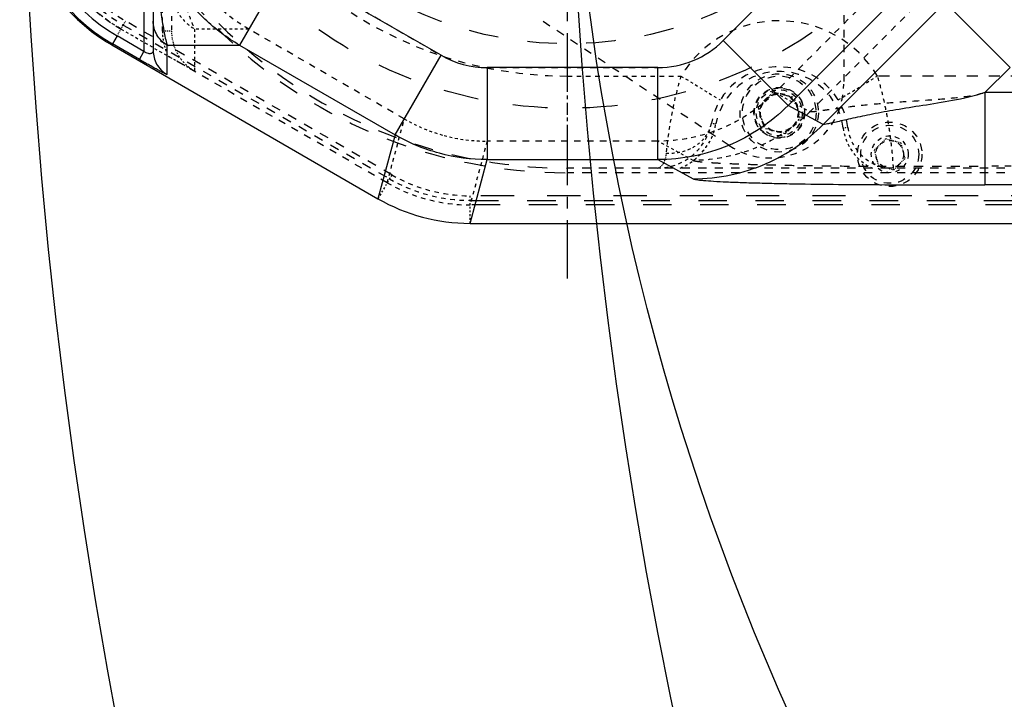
# Model space of a CAD drawing. Header units: millimetres. Extents: x 14186 to 17588, y 1400 to 3805.
# Tile 13 of 256: x 16066 to 16173, y 2609 to 2683. Entities that reach past the tile are written whole.
import ezdxf

# ---------------------------------------------------------------- set-up
doc = ezdxf.new("R2010")
doc.units = ezdxf.units.MM
doc.linetypes.add('CENTER', pattern=[2, 1.25, -0.25, 0.25, -0.25])
doc.linetypes.add('HIDDEN', pattern=[0.2, 0.1, -0.1])
for name, color, linetype in [('DEFAULT_2', 8, 'HIDDEN'), ('INTFCLR_46574', 7, 'Continuous'), ('INTFCLR_60493', 7, 'Continuous')]:
    doc.layers.add(name, color=color, linetype=linetype)
doc.layers.add('dim', color=82, linetype='Continuous', lineweight=9)
doc.styles.get("Standard").update_dxf_attribs({"font": 'arial.ttf'})
doc.dimstyles.new('ISO-25', dxfattribs={"dimtxt": 2.5, "dimasz": 2.5, "dimexe": 1.25, "dimexo": 0.625, "dimtad": 1, "dimtxsty": 'Standard', "dimcen": 2.5, "dimadec": 0, "dimazin": 0, "dimtfac": 1, "dimtmove": 0, "dimatfit": 3, "dimfxl": 1, "dimarcsym": 0})

# ---------------------------------------------------------------- blocks, each defined once
blk = doc.blocks.new('*D28')
at = {"layer": 'Defpoints', "color": 0, "transparency": 16777216}
for p in [(17217.99, 2998.67), (16133.68, 2441.69)]:
    blk.add_point(p, dxfattribs=at)
at = {"layer": 'dim', "color": 0, "linetype": 'Continuous', "lineweight": -2, "transparency": 16777216}
for p, q in [((17380.14, 3081.96), (17239.34, 3009.63)), ((16133.68, 2441.69), (17217.99, 2998.67)), ((16112.33, 2430.72), (16090.98, 2419.76))]:
    blk.add_line(p, q, dxfattribs=at)
at = {"layer": 'dim', "color": 0, "transparency": 16777216}
for points in [[(17237.52, 3013.19), (17241.17, 3006.08), (17217.99, 2998.67)], [(16110.5, 2434.28), (16114.16, 2427.17), (16133.68, 2441.69)]]:
    blk.add_solid(points, dxfattribs=at)
at = {"layer": 'dim', "color": 0, "transparency": 16777216, "insert": (17310.29, 3070.98), "char_height": 30, "attachment_point": 5, "rotation": 27.1882}
blk.add_mtext('∅1219', dxfattribs=at)

msp = doc.modelspace()

# ---------------------------------------------------------------- linework, layer by layer
at = {"color": 7, "linetype": 'Continuous'}
for p, q in [((16155.638, 2693.432), (16142.743, 2680.529)), ((16079.838, 2692.18), (16079.838, 2679.35)), ((16080.838, 2692.18), (16080.838, 2679.432)), ((16095.211, 2688.696), (16090.214, 2680.041)), ((16112.11, 2678.939), (16095.215, 2688.694)), ((16149.8, 2673.479), (16162.695, 2686.381)), ((16166.848, 2684.661), (16153.599, 2671.405)), ((16173.904, 2677.61), (16166.848, 2684.661)), ((16076.339, 2680.053), (16076.408, 2680.176)), ((16076.908, 2681.042), (16076.408, 2680.176)), ((16079.338, 2678.485), (16076.408, 2680.176)), ((16079.838, 2679.35), (16076.908, 2681.042)), ((16142.744, 2680.53), (16149.8, 2673.479)), ((16076.339, 2680.053), (16105.255, 2663.358)), ((16079.338, 2678.485), (16079.838, 2679.35)), ((16082.339, 2676.836), (16082.339, 2680.046)), ((16082.339, 2680.046), (16090.214, 2680.041)), ((16090.214, 2680.041), (16107.112, 2670.284)), ((16107.113, 2670.284), (16112.109, 2678.939)), ((16117.106, 2677.6), (16117.106, 2667.606)), ((16135.668, 2677.6), (16117.106, 2677.6)), ((16135.666, 2667.606), (16135.666, 2677.6)), ((16171.172, 2674.876), (16173.904, 2677.609)), ((16171.172, 2674.876), (16171.172, 2664.883)), ((16195.411, 2674.876), (16171.172, 2674.876)), ((16153.599, 2671.405), (16149.8, 2673.479)), ((16107.112, 2670.284), (16105.255, 2663.358)), ((16115.25, 2660.68), (16117.106, 2667.606)), ((16117.106, 2667.606), (16135.666, 2667.606)), ((16135.666, 2667.606), (16139.487, 2665.52)), ((16192.866, 2664.883), (16171.172, 2664.883)), ((16115.25, 2660.68), (16400.838, 2660.68))]:
    msp.add_line(p, q, dxfattribs=at)
for centre, radius in [((16675.838, 2720.18), 609.5), ((16675.838, 2720.18), 550), ((16400.838, 2720.18), 275)]:
    msp.add_circle(centre, radius)
for centre, radius, start, end in [((16086.338, 2697.375), 20, 180, 240.00211), ((16086.338, 2697.375), 18.86, 187.03187, 240), ((16086.338, 2697.375), 19.859, 186.83692, 240.00178), ((16135.67, 2687.605), 10.005, 269.98459, 314.98504), ((16117.106, 2687.594), 9.994, 240.00043, 270.0002), ((16115.254, 2680.68), 20, 240.00526, 269.99065)]:
    msp.add_arc(centre, radius, start, end, dxfattribs=at)
for points, knots in [([(16080.987, 2691.267), (16081.062, 2689.684), (16081.235, 2687.134), (16081.603, 2683.903), (16081.95, 2681.743), (16082.208, 2680.552), (16082.339, 2680.046)], [0, 0, 0, 0, 0.4202807, 0.677117, 0.8616676, 1, 1, 1, 1]), ([(16090.214, 2680.041), (16088.856, 2680.826), (16086.319, 2682.725), (16084.296, 2685.165), (16083.444, 2686.481)], [0, 0, 0, 0, 0.5000064, 1, 1, 1, 1]), ([(16082.339, 2680.046), (16081.89, 2680.305), (16081.116, 2681.072), (16080.838, 2682.125), (16080.838, 2682.643)], [0, 0, 0, 0, 0.500088, 1, 1, 1, 1]), ([(16080.838, 2679.432), (16080.838, 2679.412), (16080.823, 2679.358), (16080.797, 2679.274), (16080.735, 2679.186), (16080.634, 2679.124), (16080.493, 2679.098), (16080.208, 2679.118), (16079.957, 2679.213), (16079.838, 2679.35)], [0, 0, 0, 0, 0.0498806, 0.1320558, 0.215304, 0.3039369, 0.4135936, 0.558741, 1, 1, 1, 1]), ([(16080.838, 2679.432), (16080.838, 2678.932), (16081.105, 2677.88), (16081.875, 2677.103), (16082.339, 2676.836)], [0, 0, 0, 0, 0.4834692, 1, 1, 1, 1]), ([(16082.339, 2676.836), (16082.339, 2676.828), (16082.287, 2676.85), (16082.243, 2676.866), (16082.132, 2676.92), (16082.006, 2676.984), (16081.849, 2677.065), (16081.602, 2677.197), (16081.252, 2677.388), (16080.8, 2677.641), (16080.32, 2677.915), (16079.829, 2678.198), (16079.502, 2678.39), (16079.338, 2678.485)], [0, 0, 0, 0, 0.0068817, 0.0279257, 0.0610736, 0.1041851, 0.155679, 0.2144585, 0.3502113, 0.5040971, 0.6680132, 0.8342658, 1, 1, 1, 1]), ([(16171.172, 2674.876), (16170.025, 2674.494), (16167.769, 2673.991), (16164.526, 2673.486), (16161.621, 2673.032), (16159.086, 2672.574), (16157.229, 2672.181), (16155.968, 2671.896), (16155.213, 2671.723), (16154.599, 2671.587), (16154.131, 2671.486), (16153.815, 2671.431), (16153.654, 2671.401), (16153.599, 2671.405)], [0, 0, 0, 0, 0.2024666, 0.3853074, 0.5497842, 0.6944733, 0.8164827, 0.867479, 0.9108952, 0.9461228, 0.9728585, 0.9908807, 1, 1, 1, 1]), ([(16149.8, 2673.479), (16147.963, 2671.638), (16143.519, 2668.65), (16138.267, 2667.609), (16135.666, 2667.606)], [0, 0, 0, 0, 0.5000603, 1, 1, 1, 1]), ([(16139.487, 2665.52), (16140.854, 2665.523), (16143.571, 2665.81), (16147.406, 2667.036), (16150.796, 2668.919), (16152.737, 2670.54), (16153.599, 2671.405)], [0, 0, 0, 0, 0.2618254, 0.5188263, 0.7661522, 1, 1, 1, 1]), ([(16117.106, 2667.606), (16115.367, 2667.607), (16111.873, 2668.065), (16108.618, 2669.415), (16107.112, 2670.285)], [0, 0, 0, 0, 0.5, 1, 1, 1, 1]), ([(16139.487, 2665.52), (16139.528, 2665.498), (16139.65, 2665.466), (16139.88, 2665.424), (16140.207, 2665.383), (16140.824, 2665.323), (16141.804, 2665.256), (16143.206, 2665.184), (16144.878, 2665.119), (16146.778, 2665.061), (16148.866, 2665.01), (16151.922, 2664.953), (16155.961, 2664.905), (16160.957, 2664.877), (16166.053, 2664.875), (16169.466, 2664.883), (16171.172, 2664.883)], [0, 0, 0, 0, 0.0043804, 0.0117835, 0.022197, 0.0355311, 0.0703996, 0.1151134, 0.1683155, 0.2286817, 0.2949514, 0.3659439, 0.5178628, 0.6771183, 0.8385416, 1, 1, 1, 1])]:
    msp.add_open_spline(points, degree=3, knots=knots, dxfattribs=at)
at = {"layer": 'DEFAULT_2', "color": 1, "linetype": 'CENTER', "ltscale": 5.08}
msp.add_line((16125.838, 2654.68), (16125.838, 2785.68), dxfattribs=at)
at = {"layer": 'DEFAULT_2', "color": 8, "linetype": 'HIDDEN', "ltscale": 5}
for p, q in [((16081.838, 2681.543), (16081.838, 2694.18)), ((16082.838, 2694.18), (16082.838, 2681.543)), ((16125.838, 2676.68), (16138.161, 2676.68))]:
    msp.add_line(p, q, dxfattribs=at)
at = {"layer": 'DEFAULT_2', "color": 8, "linetype": 'HIDDEN', "ltscale": 7}
for p, q in [((16095.214, 2688.694), (16112.109, 2678.939)), ((16161.283, 2687.791), (16148.389, 2674.889)), ((16165.437, 2686.072), (16152.188, 2672.815)), ((16108.112, 2672.015), (16091.213, 2681.772)), ((16117.106, 2677.6), (16135.664, 2677.6)), ((16135.666, 2669.605), (16117.107, 2669.605)), ((16189.446, 2666.881), (16171.172, 2666.881))]:
    msp.add_line(p, q, dxfattribs=at)
at = {"layer": 'DEFAULT_2', "color": 8, "linetype": 'HIDDEN'}
for p, q in [((16076.908, 2681.042), (16077.838, 2682.652)), ((16160.394, 2669.854), (16159.166, 2668.633)), ((16162.066, 2669.401), (16160.394, 2669.854)), ((16162.509, 2667.727), (16162.066, 2669.401)), ((16159.166, 2668.633), (16159.61, 2666.959)), ((16161.281, 2666.506), (16162.509, 2667.727)), ((16159.61, 2666.959), (16161.281, 2666.506))]:
    msp.add_line(p, q, dxfattribs=at)
at = {"layer": 'DEFAULT_2', "color": 8, "linetype": 'HIDDEN', "ltscale": 10}
for p, q in [((16077.588, 2682.219), (16106.504, 2665.524)), ((16106.754, 2665.957), (16077.838, 2682.652))]:
    msp.add_line(p, q, dxfattribs=at)
at = {"layer": 'DEFAULT_2', "color": 8, "linetype": 'HIDDEN', "ltscale": 0.007}
msp.add_line((16077.346, 2681.781), (16077.338, 2681.786), dxfattribs=at)
at = {"layer": 'DEFAULT_2', "color": 8, "linetype": 'HIDDEN', "ltscale": 3}
for p, q in [((16077.346, 2681.782), (16082.485, 2678.815)), ((16085.339, 2681.776), (16085.339, 2677.207)), ((16091.213, 2681.772), (16085.339, 2681.776)), ((16138.161, 2676.68), (16142.431, 2674.08)), ((16155.244, 2674.08), (16159.515, 2676.68)), ((16148.389, 2674.889), (16152.188, 2672.815)), ((16139.487, 2667.519), (16135.666, 2669.605))]:
    msp.add_line(p, q, dxfattribs=at)
at = {"layer": 'DEFAULT_2', "color": 8, "linetype": 'HIDDEN', "ltscale": 0.7}
msp.add_line((16082.838, 2681.543), (16081.838, 2681.543), dxfattribs=at)
at = {"layer": 'DEFAULT_2', "color": 8, "linetype": 'HIDDEN', "ltscale": 0.1}
msp.add_line((16076.338, 2680.054), (16076.408, 2680.176), dxfattribs=at)
at = {"layer": 'DEFAULT_2', "color": 8, "linetype": 'HIDDEN', "ltscale": 0.002}
msp.add_line((16142.741, 2680.527), (16142.743, 2680.529), dxfattribs=at)
at = {"layer": 'DEFAULT_2', "color": 8, "linetype": 'HIDDEN', "ltscale": 0.001}
msp.add_line((16076.339, 2680.053), (16076.338, 2680.054), dxfattribs=at)
at = {"layer": 'DEFAULT_2', "color": 8, "linetype": 'HIDDEN', "ltscale": 8}
msp.add_line((16106.254, 2665.091), (16082.485, 2678.814), dxfattribs=at)
at = {"layer": 'DEFAULT_2', "color": 8, "linetype": 'HIDDEN', "ltscale": 4}
for p, q in [((16125.838, 2666.18), (16125.838, 2676.68)), ((16106.254, 2665.091), (16108.112, 2672.015)), ((16117.107, 2669.605), (16115.253, 2662.68))]:
    msp.add_line(p, q, dxfattribs=at)
at = {"layer": 'DEFAULT_2', "color": 8, "linetype": 'HIDDEN', "ltscale": 12}
msp.add_line((16199.204, 2676.68), (16159.515, 2676.68), dxfattribs=at)
at = {"layer": 'DEFAULT_2', "color": 8, "linetype": 'HIDDEN', "ltscale": 0.4}
for p, q in [((16141.467, 2671.569), (16141.959, 2671.476)), ((16156.283, 2671.08), (16155.787, 2671.02))]:
    msp.add_line(p, q, dxfattribs=at)
at = {"layer": 'DEFAULT_2', "color": 8, "linetype": 'HIDDEN'}
msp.add_line((16156.283, 2671.08), (16156.283, 2671.08), dxfattribs=at).dxf.unprotected_set("ltscale", 0)
at = {"layer": 'DEFAULT_2', "color": 8, "linetype": 'HIDDEN', "ltscale": 9}
for p, q in [((16194.929, 2666.68), (16125.838, 2666.68)), ((16194.929, 2666.18), (16125.838, 2666.18))]:
    msp.add_line(p, q, dxfattribs=at)
at = {"layer": 'DEFAULT_2', "color": 8, "linetype": 'HIDDEN', "ltscale": 2}
for p, q in [((16106.754, 2665.957), (16105.254, 2663.359)), ((16115.254, 2660.68), (16115.254, 2663.68))]:
    msp.add_line(p, q, dxfattribs=at)
at = {"layer": 'DEFAULT_2', "color": 8, "linetype": 'HIDDEN', "ltscale": 36}
msp.add_line((16400.838, 2663.68), (16115.254, 2663.68), dxfattribs=at)
at = {"layer": 'DEFAULT_2', "color": 8, "linetype": 'HIDDEN', "ltscale": 31}
for p, q in [((16115.254, 2663.18), (16361.011, 2663.18)), ((16360.341, 2662.68), (16115.253, 2662.68))]:
    msp.add_line(p, q, dxfattribs=at)
at = {"layer": 'DEFAULT_2', "color": 8, "linetype": 'HIDDEN', "ltscale": 38}
msp.add_circle((16125.838, 2720.18), 47, dxfattribs=at)
at = {"layer": 'DEFAULT_2', "color": 8, "linetype": 'HIDDEN', "ltscale": 32}
msp.add_circle((16125.838, 2720.18), 40, dxfattribs=at)
at = {"layer": 'DEFAULT_2', "color": 8, "linetype": 'HIDDEN', "ltscale": 5}
for centre, radius in [((16148.838, 2672.68), 2.1), ((16160.838, 2668.18), 2), ((16160.838, 2668.18), 1.5)]:
    msp.add_circle(centre, radius, dxfattribs=at)
at = {"layer": 'DEFAULT_2', "color": 8, "linetype": 'HIDDEN', "ltscale": 8}
for radius in [3.5, 3.15]:
    msp.add_circle((16160.838, 2668.18), radius, dxfattribs=at)
at = {"layer": 'DEFAULT_2', "color": 8, "linetype": 'HIDDEN', "ltscale": 22}
msp.add_arc((16125.838, 2720.18), 54, 90, 270, dxfattribs=at)
at = {"layer": 'DEFAULT_2', "color": 8, "linetype": 'HIDDEN', "ltscale": 21}
msp.add_arc((16125.838, 2720.18), 53.5, 90, 270, dxfattribs=at)
at = {"layer": 'DEFAULT_2', "color": 8, "linetype": 'HIDDEN', "ltscale": 8}
for centre, radius, start, end in [((16125.838, 2720.18), 43.5, 184.59805, 270.00005), ((16148.838, 2670.18), 12.5, 31.33225, 148.66785), ((16148.838, 2670.18), 7.5, 6.89362, 169.3273), ((16148.838, 2670.18), 7, 6.8921, 169.32807)]:
    msp.add_arc(centre, radius, start, end, dxfattribs=at)
at = {"layer": 'DEFAULT_2', "color": 8, "linetype": 'HIDDEN', "ltscale": 7}
for radius, start, end in [(18, 180.02237, 240.02953), (17.5, 180, 240), (17, 180, 240)]:
    msp.add_arc((16086.338, 2697.375), radius, start, end, dxfattribs=at)
at = {"layer": 'DEFAULT_2', "color": 8, "linetype": 'HIDDEN'}
msp.add_arc((16117.106, 2687.594), 9.994, 239.99969, 240.00043, dxfattribs=at).dxf.unprotected_set("ltscale", 0)
at = {"layer": 'DEFAULT_2', "color": 8, "linetype": 'HIDDEN', "ltscale": 0.003}
msp.add_arc((16135.67, 2687.605), 10.005, 269.96419, 269.98459, dxfattribs=at)
at = {"layer": 'DEFAULT_2', "color": 8, "linetype": 'HIDDEN', "ltscale": 3}
for centre, radius, start, end in [((16117.14, 2687.678), 18.078, 240.03669, 254.96685), ((16135.571, 2672.68), 6.5, 292.61986, 349.32807), ((16161.247, 2671.68), 5.5, 186.89211, 245.37911), ((16117.119, 2687.683), 18.078, 255.03303, 269.96331)]:
    msp.add_arc(centre, radius, start, end, dxfattribs=at)
at = {"layer": 'DEFAULT_2', "color": 8, "linetype": 'HIDDEN', "ltscale": 4}
for centre, radius, start, end in [((16135.571, 2672.68), 6, 269.99731, 349.32968), ((16161.247, 2671.68), 5, 186.88907, 270)]:
    msp.add_arc(centre, radius, start, end, dxfattribs=at)
at = {"layer": 'DEFAULT_2', "color": 8, "linetype": 'HIDDEN', "ltscale": 5}
for radius, start in [(17.5, 240), (17, 240), (18, 240.00058)]:
    msp.add_arc((16115.254, 2680.68), radius, start, 270, dxfattribs=at)
at = {"layer": 'DEFAULT_2', "color": 8, "linetype": 'HIDDEN', "ltscale": 0.001}
msp.add_arc((16115.254, 2680.68), 20, 240, 240.00526, dxfattribs=at)
at = {"layer": 'DEFAULT_2', "color": 8, "linetype": 'HIDDEN', "ltscale": 0.002}
msp.add_arc((16115.254, 2680.68), 20, 269.99065, 270, dxfattribs=at)
at = {"layer": 'DEFAULT_2', "color": 8, "linetype": 'HIDDEN', "ltscale": 4}
for points, knots in [([(16083.089, 2691.85), (16083.215, 2690.429), (16083.504, 2688.131), (16084.118, 2685.233), (16084.698, 2683.286), (16085.125, 2682.223), (16085.339, 2681.776)], [0, 0, 0, 0, 0.4128824, 0.6692284, 0.8563879, 1, 1, 1, 1]), ([(16077.346, 2681.782), (16075.667, 2682.751), (16072.605, 2685.253), (16070.503, 2688.602), (16069.75, 2690.389)], [0, 0, 0, 0, 0.5000021, 1, 1, 1, 1]), ([(16138.161, 2676.68), (16137.92, 2675.884), (16137.184, 2673.135), (16136.742, 2670.314), (16136.554, 2668.31)], [0, 0, 0, 0, 0.2923891, 1, 1, 1, 1]), ([(16161.247, 2666.68), (16161.251, 2666.681), (16161.244, 2666.695), (16161.247, 2666.709), (16161.243, 2666.743), (16161.241, 2666.798), (16161.235, 2666.884), (16161.228, 2666.994), (16161.214, 2667.187), (16161.193, 2667.486), (16161.158, 2667.912), (16161.112, 2668.424), (16161.051, 2669.016), (16160.974, 2669.683), (16160.878, 2670.416), (16160.716, 2671.506), (16160.456, 2672.972), (16160.047, 2674.805), (16159.705, 2676.051), (16159.515, 2676.68)], [0, 0, 0, 0, 0.001216, 0.0027322, 0.0048514, 0.0108906, 0.0193178, 0.0301175, 0.0432726, 0.0765019, 0.1186507, 0.1693422, 0.2280663, 0.2942331, 0.3672171, 0.4462407, 0.6191569, 0.806224, 1, 1, 1, 1])]:
    msp.add_open_spline(points, degree=3, knots=knots, dxfattribs=at)
at = {"layer": 'DEFAULT_2', "color": 8, "linetype": 'HIDDEN', "ltscale": 5}
for points, knots in [([(16091.213, 2681.772), (16089.314, 2682.87), (16085.891, 2685.795), (16083.759, 2689.76), (16083.089, 2691.85)], [0, 0, 0, 0, 0.4999599, 1, 1, 1, 1]), ([(16148.389, 2674.889), (16146.735, 2673.232), (16142.735, 2670.544), (16138.007, 2669.607), (16135.666, 2669.605)], [0, 0, 0, 0, 0.500046, 1, 1, 1, 1]), ([(16152.188, 2672.815), (16150.537, 2671.158), (16146.545, 2668.468), (16141.824, 2667.524), (16139.487, 2667.519)], [0, 0, 0, 0, 0.500247, 1, 1, 1, 1])]:
    msp.add_open_spline(points, degree=3, knots=knots, dxfattribs=at)
at = {"layer": 'DEFAULT_2', "color": 8, "linetype": 'HIDDEN', "ltscale": 3}
for points, knots in [([(16082.838, 2686.103), (16082.838, 2685.241), (16083.302, 2683.485), (16084.592, 2682.207), (16085.339, 2681.776)], [0, 0, 0, 0, 0.499912, 1, 1, 1, 1]), ([(16136.554, 2668.309), (16137.13, 2668.277), (16138.272, 2668.377), (16139.809, 2669.032), (16140.968, 2670.126), (16141.376, 2671.086), (16141.467, 2671.569)], [0, 0, 0, 0, 0.2704705, 0.5279212, 0.7694739, 1, 1, 1, 1])]:
    msp.add_open_spline(points, degree=3, knots=knots, dxfattribs=at)
at = {"layer": 'DEFAULT_2', "color": 8, "linetype": 'HIDDEN', "ltscale": 2}
for points, knots in [([(16081.838, 2681.543), (16081.84, 2681.072), (16081.95, 2680.129), (16082.275, 2679.235), (16082.485, 2678.815)], [0, 0, 0, 0, 0.4999483, 1, 1, 1, 1]), ([(16083.226, 2679.61), (16083.434, 2679.112), (16084.019, 2678.177), (16084.871, 2677.477), (16085.339, 2677.207)], [0, 0, 0, 0, 0.4998691, 1, 1, 1, 1]), ([(16085.339, 2677.207), (16085.11, 2677.335), (16084.156, 2677.866), (16083.204, 2678.4), (16082.486, 2678.815)], [0, 0, 0, 0, 0.2406369, 1, 1, 1, 1])]:
    msp.add_open_spline(points, degree=3, knots=knots, dxfattribs=at)
at = {"layer": 'DEFAULT_2', "color": 8, "linetype": 'HIDDEN'}
msp.add_open_spline([(16082.838, 2681.543), (16082.838, 2680.886), (16082.973, 2680.217), (16083.226, 2679.61)], degree=3, dxfattribs=at)
at = {"layer": 'DEFAULT_2', "color": 8, "linetype": 'HIDDEN', "ltscale": 7}
msp.add_open_spline([(16152.188, 2672.815), (16152.246, 2672.806), (16152.421, 2672.821), (16152.762, 2672.85), (16153.268, 2672.914), (16153.931, 2673.005), (16154.746, 2673.12), (16156.107, 2673.307), (16158.114, 2673.552), (16160.856, 2673.804), (16163.999, 2674.012), (16167.493, 2674.241), (16169.932, 2674.566), (16171.172, 2674.877)], degree=3, knots=[0, 0, 0, 0, 0.0092566, 0.0272547, 0.0539308, 0.0891119, 0.1323833, 0.1831617, 0.3048037, 0.4498605, 0.6153957, 0.7992257, 1, 1, 1, 1], dxfattribs=at)
at = {"layer": 'DEFAULT_2', "color": 8, "linetype": 'HIDDEN'}
msp.add_open_spline([(16136.554, 2668.31), (16136.532, 2668.083), (16136.456, 2667.668), (16136.239, 2667.142), (16135.948, 2666.782), (16135.686, 2666.68), (16135.571, 2666.68)], degree=3, knots=[0, 0, 0, 0, 0.335847, 0.6151877, 0.8301313, 1, 1, 1, 1], dxfattribs=at)
at = {"layer": 'DEFAULT_2', "color": 8, "linetype": 'HIDDEN', "ltscale": 10}
msp.add_open_spline([(16139.487, 2667.519), (16139.529, 2667.496), (16139.653, 2667.466), (16139.885, 2667.423), (16140.213, 2667.382), (16140.633, 2667.341), (16141.142, 2667.301), (16141.981, 2667.246), (16143.212, 2667.183), (16144.882, 2667.117), (16146.779, 2667.059), (16148.866, 2667.009), (16151.922, 2666.952), (16155.962, 2666.904), (16160.958, 2666.876), (16166.053, 2666.873), (16169.466, 2666.881), (16171.172, 2666.881)], degree=3, knots=[0, 0, 0, 0, 0.0044633, 0.0119448, 0.0223723, 0.0357339, 0.0518793, 0.0706382, 0.1153248, 0.1684529, 0.2287298, 0.2949207, 0.3658986, 0.5179099, 0.6771485, 0.8385577, 1, 1, 1, 1], dxfattribs=at)
at = {"layer": 'INTFCLR_46574', "color": 8, "linetype": 'HIDDEN', "ltscale": 8}
msp.add_line((16155.838, 2697.68), (16155.838, 2675.785), dxfattribs=at)
at = {"layer": 'INTFCLR_46574', "color": 8, "linetype": 'HIDDEN', "ltscale": 9}
msp.add_line((16143.4, 2669.129), (16122.901, 2682.795), dxfattribs=at)
at = {"layer": 'INTFCLR_46574', "color": 8, "linetype": 'HIDDEN', "ltscale": 7}
msp.add_circle((16148.838, 2672.68), 2.75, dxfattribs=at)
msp.add_arc((16147.838, 2675.785), 8, 236.30993, 0, dxfattribs=at)
at = {"layer": 'INTFCLR_60493', "color": 8, "linetype": 'HIDDEN', "ltscale": 2}
for p, q in [((16148.19, 2674.947), (16146.55, 2673.253)), ((16148.19, 2674.947), (16150.477, 2674.374)), ((16151.125, 2672.107), (16150.477, 2674.374)), ((16146.55, 2673.253), (16147.198, 2670.985)), ((16149.485, 2670.413), (16151.125, 2672.107)), ((16149.485, 2670.413), (16147.198, 2670.985))]:
    msp.add_line(p, q, dxfattribs=at)
at = {"layer": 'INTFCLR_60493', "color": 8, "linetype": 'HIDDEN', "ltscale": 8}
for radius in [4.25, 4]:
    msp.add_circle((16148.838, 2672.68), radius, dxfattribs=at)
at = {"layer": 'INTFCLR_60493', "color": 8, "linetype": 'HIDDEN', "ltscale": 6}
for radius in [2.7, 2.5]:
    msp.add_circle((16148.838, 2672.68), radius, dxfattribs=at)
at = {"layer": 'INTFCLR_60493', "color": 8, "linetype": 'HIDDEN', "ltscale": 5}
for radius in [2.055, 2.042]:
    msp.add_circle((16148.838, 2672.68), radius, dxfattribs=at)

# ---------------------------------------------------------------- dimensions: what is measured, and where the dimension line sits
at = {"layer": 'dim'}
dim = msp.add_diameter_dim_2p(p1=(16133.681, 2441.691), p2=(17217.995, 2998.669), dimstyle='ISO-25', override={"dimtxt": 30, "dimasz": 24, "dimexe": 5.997, "dimexo": 5.997, "dimgap": 5.997, "dimdsep": 46, "dimarcsym": 1}, dxfattribs=at)
dim.commit()
dim.dimension.update_dxf_attribs({"geometry": '*D28', "text_midpoint": (17310.293, 3070.985)})

doc.saveas('drawing.dxf')
